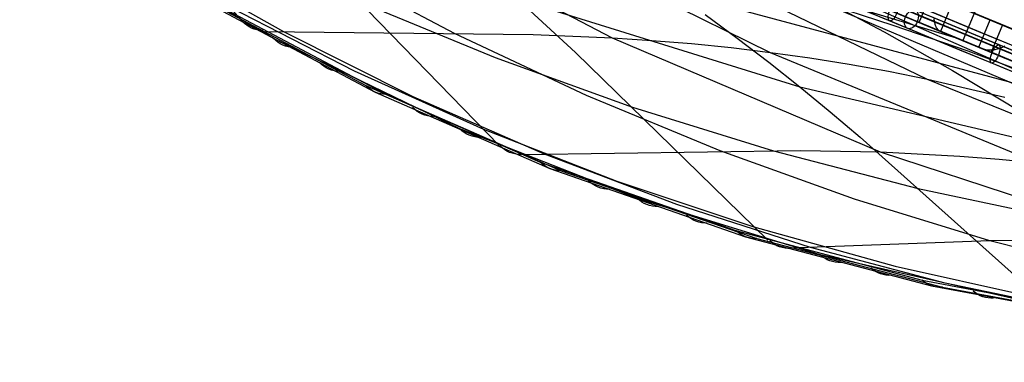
# Model space of a CAD drawing. Extents: x -3378 to 3007, y -425 to 173.
# Tile 255 of 256: x 518 to 818, y -282 to -177. Entities that reach past the tile are written whole.
import ezdxf

# ---------------------------------------------------------------- set-up
doc = ezdxf.new("R2010")
doc.units = 0
doc.layers.add('PREDEFINITO', color=7, linetype='CONTINUOUS')

msp = doc.modelspace()

# ---------------------------------------------------------------- linework, layer by layer
at = {"layer": 'PREDEFINITO'}
for p, q in [((794.22, -195.51, 1919.18), (635.28, -118.12, 1521.33)), ((544.62, -133.31, 2026.83), (586.06, -177.96, 2006.46)), ((698.36, -182.94, 1957.53), (618.7, -141.1, 1755.61)), ((746.5, -187.35, 1937.89), (666.57, -147.98, 1736.28)), ((595.3, -182.99, 2030.76), (544.84, -153.49, 1896.15)), ((604.79, -154.69, 2240.26), (663.95, -215.6, 2206.99)), ((887.15, -221.76, 1880.76), (733.36, -153.99, 1501.99)), ((809.71, -153.14, 1569.08), (798.23, -180.86, 1569.08)), ((816.47, -155.94, 2978.39), (804.99, -183.66, 2978.39)), ((598.42, -181.05, 2001.93), (559.6, -159.13, 1902.3)), ((650.31, -181.48, 1978.64), (610.58, -160.5, 1877.89)), ((572.02, -170, 1969.24), (623.37, -197.32, 2103.74)), ((716.66, -168.72, 2675.68), (865.21, -208.6, 3012.09)), ((759.9, -169.74, 2890.64), (802.96, -182.82, 2989.22)), ((759.9, -169.74, 2890.64), (781.03, -181, 2880.87)), ((791.7, -178.15, 2983.36), (795.14, -169.84, 2983.36)), ((574.77, -172.04, 1967.77), (626.22, -199.35, 2102.25)), ((578.11, -172.84, 1966.35), (629.65, -200.06, 2100.79)), ((578.11, -172.84, 1966.35), (629.65, -200.06, 2100.79)), ((581.84, -173.35, 2008.54), (619.83, -192.87, 2109.12)), ((622.05, -172.05, 2230.52), (662.66, -188.86, 2332.1)), ((669.46, -170.96, 2454.43), (755.37, -197.71, 2656.35)), ((669.46, -170.96, 2454.43), (687.17, -187.26, 2444.04)), ((921, -239.42, 2102.22), (760.8, -171.56, 1699.82)), ((783.81, -179.04, 1690.41), (760.8, -171.56, 1699.82)), ((791.81, -178.2, 1550.65), (780.37, -173.46, 1540.26)), ((726.57, -175.73, 2671.02), (736.33, -182.91, 2666.27)), ((783.73, -174.85, 2980.67), (797.55, -180.58, 2986.89)), ((806.58, -186.93, 1680.72), (783.81, -179.04, 1690.41)), ((803.04, -182.85, 1561.32), (791.81, -178.2, 1550.65)), ((796.32, -177.35, 3004.71), (796.29, -177.02, 3005.11)), ((796.37, -177.67, 3004.31), (796.32, -177.35, 3004.71)), ((796.42, -177.98, 3003.89), (796.37, -177.67, 3004.31)), ((796.48, -178.27, 3003.47), (796.42, -177.98, 3003.89)), ((796.54, -178.55, 3003.04), (796.48, -178.27, 3003.47)), ((796.62, -178.82, 3002.6), (796.54, -178.55, 3003.04)), ((796.71, -179.07, 3002.16), (796.62, -178.82, 3002.6)), ((796.8, -179.31, 3001.71), (796.71, -179.07, 3002.16)), ((796.9, -179.53, 3001.25), (796.8, -179.31, 3001.71)), ((797.01, -179.74, 3000.79), (796.9, -179.53, 3001.25)), ((797.13, -179.93, 3000.33), (797.01, -179.74, 3000.79)), ((809.84, -185.67, 1567), (813.28, -177.35, 1567)), ((813.28, -177.35, 1567), (817.04, -178.91, 1562.59)), ((817.04, -178.91, 1562.59), (813.59, -187.22, 1562.59)), ((674.31, -181.94, 1967.93), (592.56, -180.97, 2004.47)), ((637.79, -200.75, 2101.94), (598.42, -181.05, 2001.93)), ((690.51, -200.39, 2079.86), (650.31, -181.48, 1978.64)), ((698.36, -182.94, 1957.53), (674.31, -181.94, 1967.93)), ((781.03, -181, 2880.87), (801.91, -192.81, 2871.22)), ((797.26, -180.11, 2999.86), (797.13, -179.93, 3000.33)), ((797.4, -180.27, 2999.39), (797.26, -180.11, 2999.86)), ((797.54, -180.42, 2998.91), (797.4, -180.27, 2999.39)), ((797.69, -180.55, 2998.43), (797.54, -180.42, 2998.91)), ((797.55, -180.58, 2986.89), (811.51, -186.36, 2992.8)), ((797.85, -180.66, 2997.95), (797.69, -180.55, 2998.43)), ((798.02, -180.76, 2997.47), (797.85, -180.66, 2997.95)), ((798.19, -180.84, 2996.99), (798.02, -180.76, 2997.47)), ((799.55, -181.4, 2993.27), (798.19, -180.84, 2996.99)), ((798.23, -180.86, 1569.08), (804.42, -183.42, 1561.65)), ((804.99, -183.66, 2978.39), (801.59, -182.25, 2987.69)), ((651.95, -210.49, 2176.73), (595.3, -182.99, 2030.76)), ((779.92, -217.64, 2161.92), (698.36, -182.94, 1957.53)), ((710.4, -183.71, 1952.48), (698.36, -182.94, 1957.53)), ((722.45, -184.7, 1947.54), (710.4, -183.71, 1952.48)), ((734.48, -185.91, 1942.68), (722.45, -184.7, 1947.54)), ((736.33, -182.91, 2666.27), (745.94, -190.24, 2661.39)), ((814.04, -187.41, 1572.23), (803.04, -182.85, 1561.32)), ((808.13, -184.96, 1557.2), (810.6, -185.98, 1554.23)), ((816.7, -185.79, 1548.06), (817.08, -185.63, 1547.74)), ((817.08, -185.63, 1547.74), (817.45, -185.45, 1547.43)), ((817.45, -185.45, 1547.43), (817.83, -185.26, 1547.13)), ((687.17, -187.26, 2444.04), (745.66, -244.38, 2407.49)), ((746.5, -187.35, 1937.89), (734.48, -185.91, 1942.68)), ((827.96, -221.03, 2142.21), (746.5, -187.35, 1937.89)), ((758.49, -189.03, 1933.17), (746.5, -187.35, 1937.89)), ((850.94, -203.39, 1660.66), (806.58, -186.93, 1680.72)), ((810.6, -185.98, 1554.23), (810.93, -186.11, 1553.84)), ((810.93, -186.11, 1553.84), (811.26, -186.21, 1553.46)), ((811.26, -186.21, 1553.46), (811.59, -186.31, 1553.07)), ((811.51, -186.36, 2992.8), (825.58, -192.19, 2998.37)), ((811.59, -186.31, 1553.07), (811.93, -186.38, 1552.69)), ((811.93, -186.38, 1552.69), (812.28, -186.44, 1552.31)), ((812.28, -186.44, 1552.31), (812.63, -186.48, 1551.93)), ((812.63, -186.48, 1551.93), (812.99, -186.5, 1551.56)), ((812.99, -186.5, 1551.56), (813.35, -186.51, 1551.19)), ((813.35, -186.51, 1551.19), (813.71, -186.49, 1550.82)), ((813.71, -186.49, 1550.82), (814.08, -186.47, 1550.46)), ((824.82, -191.87, 1583.39), (814.04, -187.41, 1572.23)), ((814.08, -186.47, 1550.46), (814.45, -186.42, 1550.1)), ((814.45, -186.42, 1550.1), (814.82, -186.36, 1549.74)), ((814.82, -186.36, 1549.74), (815.2, -186.28, 1549.39)), ((850.94, -203.39, 1660.66), (814.9, -187.77, 1573.1)), ((815.2, -186.28, 1549.39), (815.57, -186.18, 1549.05)), ((815.57, -186.18, 1549.05), (815.95, -186.07, 1548.71)), ((815.95, -186.07, 1548.71), (816.32, -185.94, 1548.38)), ((816.32, -185.94, 1548.38), (816.7, -185.79, 1548.06)), ((662.66, -188.86, 2332.1), (704.46, -203.91, 2433.32)), ((745.94, -190.24, 2661.39), (755.37, -197.71, 2656.35)), ((770.44, -190.95, 1928.49), (758.49, -189.03, 1933.17)), ((782.35, -193.11, 1923.83), (770.44, -190.95, 1928.49)), ((619.83, -192.87, 2109.12), (659.12, -210.57, 2209.67)), ((794.22, -195.51, 1919.18), (782.35, -193.11, 1923.83)), ((801.91, -192.81, 2871.22), (822.51, -205.22, 2861.69)), ((623.37, -197.32, 2103.74), (676.42, -220.66, 2238.19)), ((755.37, -197.71, 2656.35), (842.8, -218.26, 2852.09)), ((755.37, -197.71, 2656.35), (764.64, -205.31, 2651.13)), ((875, -228.31, 2122.32), (794.22, -195.51, 1919.18)), ((817.8, -200.97, 1909.83), (794.22, -195.51, 1919.18)), ((626.22, -199.35, 2102.25), (679.33, -222.63, 2236.72)), ((629.65, -200.06, 2100.79), (682.79, -223.26, 2235.24)), ((629.65, -200.06, 2100.79), (682.79, -223.26, 2235.24)), ((731.12, -217.23, 2181.44), (690.51, -200.39, 2079.86)), ((677.67, -218.25, 2202.3), (637.79, -200.75, 2101.94)), ((704.46, -203.91, 2433.32), (747.39, -217.17, 2534.07)), ((764.64, -205.31, 2651.13), (773.73, -213.02, 2645.72)), ((705.94, -231.66, 2311.17), (651.95, -210.49, 2176.73)), ((659.12, -210.57, 2209.67), (699.69, -226.39, 2310.02)), ((773.73, -213.02, 2645.72), (831.08, -264.28, 2607.73)), ((755.59, -217.16, 2171.71), (670.69, -218.39, 2204.98)), ((717.96, -233.52, 2302.85), (677.67, -218.25, 2202.3)), ((772.05, -231.96, 2283.25), (731.12, -217.23, 2181.44)), ((747.39, -217.17, 2534.07), (791.46, -228.63, 2634.42)), ((779.92, -217.64, 2161.92), (755.59, -217.16, 2171.71)), ((862.38, -244.64, 2366.67), (779.92, -217.64, 2161.92)), ((804.05, -218.89, 2152.09), (779.92, -217.64, 2161.92)), ((676.42, -220.66, 2238.19), (735.94, -241.48, 2384.12)), ((816.03, -219.84, 2147.15), (804.05, -218.89, 2152.09)), ((827.96, -221.03, 2142.21), (816.03, -219.84, 2147.15)), ((679.33, -222.63, 2236.72), (738.88, -243.34, 2382.68)), ((682.79, -223.26, 2235.24), (742.3, -243.88, 2381.2)), ((682.79, -223.26, 2235.24), (742.3, -243.88, 2381.2)), ((699.69, -226.39, 2310.02), (741.46, -240.3, 2410.04)), ((791.46, -228.63, 2634.42), (836.58, -238.23, 2734.17)), ((761.63, -248.86, 2445.62), (705.94, -231.66, 2311.17)), ((758.63, -246.58, 2403.43), (717.96, -233.52, 2302.85)), ((813.26, -244.58, 2385.13), (772.05, -231.96, 2283.25)), ((735.94, -241.48, 2384.12), (792.61, -256.53, 2518.67)), ((741.46, -240.3, 2410.04), (784.41, -252.25, 2509.67)), ((738.88, -243.34, 2382.68), (795.51, -258.25, 2517.27)), ((742.3, -243.88, 2381.2), (798.83, -258.7, 2515.81)), ((742.3, -243.88, 2381.2), (798.83, -258.7, 2515.81)), ((813.26, -244.58, 2385.13), (752.38, -246.85, 2405.5)), ((838.03, -244.27, 2376.15), (813.26, -244.58, 2385.13)), ((854.74, -255.11, 2487.02), (813.26, -244.58, 2385.13)), ((799.64, -257.45, 2503.97), (758.63, -246.58, 2403.43)), ((823.92, -262.98, 2591.29), (761.63, -248.86, 2445.62)), ((784.41, -252.25, 2509.67), (828.71, -262.2, 2609.26)), ((792.61, -256.53, 2518.67), (850.74, -267.51, 2652.56)), ((841.17, -266.14, 2604.78), (799.64, -257.45, 2503.97)), ((795.51, -258.25, 2517.27), (853.56, -269.06, 2651.22)), ((798.83, -258.7, 2515.81), (856.73, -269.43, 2649.81)), ((798.83, -258.7, 2515.81), (856.73, -269.43, 2649.81))]:
    msp.add_line(p, q, dxfattribs=at)
at = {"layer": 'PREDEFINITO', "extrusion": (0.849814, -0.352004, 0.392313)}
msp.add_circle((138.38, 2434.45, 1898.35), 3, dxfattribs=at)
at = {"layer": 'PREDEFINITO', "extrusion": (0.705929, -0.292405, 0.645107)}
msp.add_circle((138.38, 665.9, 1605.39), 3, dxfattribs=at)
at = {"layer": 'PREDEFINITO', "extrusion": (0.866329, -0.358845, 0.347425)}
msp.add_circle((138.38, 2524.18, 1814.67), 3, dxfattribs=at)
at = {"layer": 'PREDEFINITO', "extrusion": (-0.382683, -0.92388, 6.05269e-17)}
msp.add_arc((314.54, 2115, -163.99), 765.61, 270.3288, 360, dxfattribs=at)
at = {"layer": 'PREDEFINITO', "extrusion": (-0.382683, -0.92388, -3.63162e-16)}
msp.add_arc((1084.54, 2295, -163.99), 765.61, 90.3288, 180, dxfattribs=at)
at = {"layer": 'PREDEFINITO', "extrusion": (-0.382683, -0.92388, -8.92848e-16)}
msp.add_arc((314.54, 2115, -168.38), 755, 271.13841, 360, dxfattribs=at)
at = {"layer": 'PREDEFINITO', "extrusion": (-0.382683, -0.92388, 7.01523e-16)}
msp.add_arc((1084.54, 2295, -168.38), 755, 91.13841, 179.99999, dxfattribs=at)
at = {"layer": 'PREDEFINITO', "extrusion": (-0.382683, -0.92388, 1.91441e-15)}
msp.add_arc((1084.54, 2296, -168.38), 751, 91.92308, 180.00001, dxfattribs=at)
at = {"layer": 'PREDEFINITO', "extrusion": (-0.382683, -0.92388, 9.76014e-16)}
for centre, start, end in [((314.54, 2115, -168.38), 271.44972, 360), ((1084.54, 2295, -147.38), 91.44972, 180)]:
    msp.add_arc(centre, 751, start, end, dxfattribs=at)
at = {"layer": 'PREDEFINITO', "extrusion": (-0.382683, -0.92388, 4.55473e-16)}
msp.add_arc((1084.54, 2295, -168.38), 751, 91.44972, 180, dxfattribs=at)
at = {"layer": 'PREDEFINITO', "extrusion": (-0.382683, -0.92388, 1.43071e-15)}
msp.add_arc((1084.54, 2296, -171.38), 748, 91.92308, 180.00001, dxfattribs=at)
at = {"layer": 'PREDEFINITO', "extrusion": (0.382683, 0.92388, -1.1978e-15)}
msp.add_arc((-314.54, 2116, 171.38), 748, 179.99997, 268.07693, dxfattribs=at)
at = {"layer": 'PREDEFINITO', "extrusion": (-0.382683, -0.92388, -5.53075e-16)}
msp.add_arc((314.54, 2115, -166.38), 751, 271.44972, 360, dxfattribs=at)
at = {"layer": 'PREDEFINITO', "extrusion": (-0.382683, -0.92388, -6.50676e-17)}
msp.add_arc((1084.54, 2295, -166.38), 751, 91.44972, 180, dxfattribs=at)
at = {"layer": 'PREDEFINITO', "extrusion": (-0.382683, -0.92388, 1.99634e-15)}
msp.add_arc((1084.54, 2296, -165.38), 748, 91.92308, 180.00001, dxfattribs=at)
at = {"layer": 'PREDEFINITO', "extrusion": (-0.382683, -0.92388, 6.70816e-17)}
msp.add_arc((1084.54, 2296, -168.38), 745, 91.92308, 180.00001, dxfattribs=at)
at = {"layer": 'PREDEFINITO', "extrusion": (0.382683, 0.92388, -5.36653e-16)}
msp.add_arc((-314.54, 2116, 168.38), 745, 179.99997, 268.07693, dxfattribs=at)
at = {"layer": 'PREDEFINITO', "extrusion": (0.382683, 0.92388, -5.70194e-16)}
msp.add_arc((-314.54, 2115, 168.38), 745, 180, 268.07691, dxfattribs=at)
at = {"layer": 'PREDEFINITO', "extrusion": (0.382683, 0.92388, 1.00622e-16)}
msp.add_arc((-1084.54, 2295, 168.38), 745, 360, 88.07691, dxfattribs=at)
at = {"layer": 'PREDEFINITO', "extrusion": (0.382683, 0.92388, 2.64056e-16)}
msp.add_arc((-314.54, 2116, 168.38), 751, 179.99997, 268.07693, dxfattribs=at)
at = {"layer": 'PREDEFINITO', "extrusion": (-0.382683, -0.92388, -3.55521e-16)}
msp.add_arc((314.54, 2115, -153.38), 770, 270, 0, dxfattribs=at)
at = {"layer": 'PREDEFINITO', "extrusion": (-0.382683, -0.92388, 7.11043e-16)}
msp.add_arc((1084.54, 2295, -153.38), 770, 90, 180, dxfattribs=at)
at = {"layer": 'PREDEFINITO', "extrusion": (0.382683, 0.92388, -5.32357e-16)}
msp.add_arc((-314.54, 2116, 165.38), 748, 179.99997, 268.07693, dxfattribs=at)
at = {"layer": 'PREDEFINITO', "extrusion": (-0.382683, -0.92388, -9.72684e-16)}
msp.add_arc((314.54, 2115, -166.38), 745, 271.9231, 360, dxfattribs=at)
at = {"layer": 'PREDEFINITO', "extrusion": (-0.382683, -0.92388, -6.03735e-16)}
msp.add_arc((1084.54, 2295, -166.38), 745, 91.92309, 180, dxfattribs=at)
at = {"layer": 'PREDEFINITO', "extrusion": (-0.382683, -0.92388, 9.89113e-16)}
msp.add_arc((314.54, 2115, -168.38), 735, 272.7294, 0, dxfattribs=at)
at = {"layer": 'PREDEFINITO', "extrusion": (-0.382683, -0.92388, -2.11953e-16)}
msp.add_arc((1084.54, 2295, -168.38), 735, 92.7294, 180, dxfattribs=at)
at = {"layer": 'PREDEFINITO', "extrusion": (-0.382683, -0.92388, -5.20541e-16)}
msp.add_arc((314.54, 2115, -159.38), 751, 271.44972, 360, dxfattribs=at)
at = {"layer": 'PREDEFINITO', "extrusion": (-0.382683, -0.92388, -2.6027e-16)}
msp.add_arc((1084.54, 2295, -159.38), 751, 91.44972, 180, dxfattribs=at)
at = {"layer": 'PREDEFINITO', "extrusion": (-0.382683, -0.92388, -1.15611e-15)}
msp.add_arc((314.54, 2115, -159.38), 748, 271.68544, 360, dxfattribs=at)
at = {"layer": 'PREDEFINITO', "extrusion": (-0.382683, -0.92388, -6.60631e-17)}
msp.add_arc((1084.54, 2295, -159.38), 748, 91.68544, 180, dxfattribs=at)
at = {"layer": 'PREDEFINITO', "extrusion": (-0.382683, -0.92388, -1.14039e-15)}
msp.add_arc((314.54, 2115, -159.38), 745, 271.9231, 360, dxfattribs=at)
at = {"layer": 'PREDEFINITO', "extrusion": (-0.382683, -0.92388, 8.3852e-16)}
msp.add_arc((1084.54, 2295, -159.38), 745, 91.92309, 180, dxfattribs=at)
at = {"layer": 'PREDEFINITO', "extrusion": (-0.382683, -0.92388, -1.02896e-15)}
msp.add_arc((314.54, 2115, -142.77), 765.61, 270.3288, 360, dxfattribs=at)
at = {"layer": 'PREDEFINITO', "extrusion": (-0.382683, -0.92388, 1.2408e-15)}
msp.add_arc((1084.54, 2295, -142.77), 765.61, 90.3288, 180, dxfattribs=at)
at = {"layer": 'PREDEFINITO', "extrusion": (-0.382683, -0.92388, 6.50676e-17)}
msp.add_arc((314.54, 2115, -147.38), 751, 271.44972, 360, dxfattribs=at)
at = {"layer": 'PREDEFINITO', "extrusion": (-0.382683, -0.92388, 2.97284e-16)}
msp.add_arc((314.54, 2115, -147.38), 748, 271.68544, 360, dxfattribs=at)
at = {"layer": 'PREDEFINITO', "extrusion": (-0.382683, -0.92388, 5.28505e-16)}
msp.add_arc((1084.54, 2295, -147.38), 748, 91.68544, 180, dxfattribs=at)
at = {"layer": 'PREDEFINITO', "extrusion": (-0.382683, -0.92388, -4.69571e-16)}
msp.add_arc((314.54, 2115, -147.38), 745, 271.9231, 360, dxfattribs=at)
at = {"layer": 'PREDEFINITO', "extrusion": (-0.382683, -0.92388, -1.67704e-16)}
msp.add_arc((1084.54, 2295, -147.38), 745, 91.92309, 180, dxfattribs=at)
at = {"layer": 'PREDEFINITO', "extrusion": (-0.382683, -0.92388, 3.53255e-17)}
msp.add_arc((314.54, 2115, -153.38), 735, 272.7294, 0, dxfattribs=at)
at = {"layer": 'PREDEFINITO', "extrusion": (-0.382683, -0.92388, -2.47278e-16)}
msp.add_arc((1084.54, 2295, -153.38), 735, 92.7294, 180, dxfattribs=at)
at = {"layer": 'PREDEFINITO', "extrusion": (-0.382683, -0.92388, -6.37748e-17)}
msp.add_arc((314.54, 2115, -138.38), 755, 271.13841, 360, dxfattribs=at)
at = {"layer": 'PREDEFINITO', "extrusion": (-0.382683, -0.92388, -6.37748e-16)}
msp.add_arc((1084.54, 2295, -138.38), 755, 91.13841, 179.99999, dxfattribs=at)
at = {"layer": 'PREDEFINITO', "extrusion": (-0.382683, -0.92388, 1.22126e-15)}
msp.add_arc((1084.54, 2296, -138.38), 751, 91.92308, 180.00001, dxfattribs=at)
at = {"layer": 'PREDEFINITO', "extrusion": (-0.382683, -0.92388, 9.76014e-17)}
msp.add_arc((314.54, 2115, -138.38), 751, 271.44972, 360, dxfattribs=at)
at = {"layer": 'PREDEFINITO', "extrusion": (-0.382683, -0.92388, 1.30135e-16)}
msp.add_arc((1084.54, 2295, -138.38), 751, 91.44972, 180, dxfattribs=at)
at = {"layer": 'PREDEFINITO', "extrusion": (-0.382683, -0.92388, 4.22939e-16)}
msp.add_arc((314.54, 2115, -140.38), 751, 271.44972, 360, dxfattribs=at)
at = {"layer": 'PREDEFINITO', "extrusion": (-0.382683, -0.92388, 2.27737e-16)}
msp.add_arc((1084.54, 2295, -140.38), 751, 91.44972, 180, dxfattribs=at)
at = {"layer": 'PREDEFINITO', "extrusion": (-0.382683, -0.92388, 1.39744e-15)}
msp.add_arc((1084.54, 2296, -141.38), 748, 91.92308, 180.00001, dxfattribs=at)
at = {"layer": 'PREDEFINITO', "extrusion": (0.382683, 0.92388, -9.98169e-16)}
msp.add_arc((-314.54, 2116, 141.38), 748, 179.99997, 268.07693, dxfattribs=at)
at = {"layer": 'PREDEFINITO', "extrusion": (0.382683, 0.92388, 1.24101e-15)}
msp.add_arc((-314.54, 2116, 138.38), 745, 179.99997, 268.07693, dxfattribs=at)
at = {"layer": 'PREDEFINITO', "extrusion": (-0.382683, -0.92388, 8.72061e-16)}
msp.add_arc((1084.54, 2296, -138.38), 745, 91.92308, 180.00001, dxfattribs=at)
at = {"layer": 'PREDEFINITO', "extrusion": (0.382683, 0.92388, -7.71439e-16)}
msp.add_arc((-314.54, 2115, 138.38), 745, 180, 268.07691, dxfattribs=at)
at = {"layer": 'PREDEFINITO', "extrusion": (0.382683, 0.92388, 6.70816e-16)}
msp.add_arc((-1084.54, 2295, 138.38), 745, 360, 88.07691, dxfattribs=at)
at = {"layer": 'PREDEFINITO', "extrusion": (0.382683, 0.92388, -7.26154e-16)}
msp.add_arc((-314.54, 2116, 138.38), 751, 179.99997, 268.07693, dxfattribs=at)
at = {"layer": 'PREDEFINITO', "extrusion": (-0.382683, -0.92388, -2.68327e-16)}
msp.add_arc((314.54, 2115, -140.38), 745, 271.9231, 360, dxfattribs=at)
at = {"layer": 'PREDEFINITO', "extrusion": (-0.382683, -0.92388, -3.35408e-17)}
msp.add_arc((1084.54, 2295, -140.38), 745, 91.92309, 180, dxfattribs=at)
at = {"layer": 'PREDEFINITO', "extrusion": (-0.382683, -0.92388, 7.3199e-16)}
msp.add_arc((1084.54, 2296, -135.38), 748, 91.92308, 180.00001, dxfattribs=at)
at = {"layer": 'PREDEFINITO', "extrusion": (0.382683, 0.92388, -2.99451e-16)}
msp.add_arc((-314.54, 2116, 135.38), 748, 179.99997, 268.07693, dxfattribs=at)
at = {"layer": 'PREDEFINITO', "extrusion": (-0.382683, -0.92388, 4.23906e-16)}
msp.add_arc((314.54, 2115, -138.38), 735, 272.7294, 0, dxfattribs=at)
at = {"layer": 'PREDEFINITO', "extrusion": (-0.382683, -0.92388, -3.17929e-16)}
msp.add_arc((1084.54, 2295, -138.38), 735, 92.7294, 180, dxfattribs=at)
at = {"layer": 'PREDEFINITO', "extrusion": (-0.347092, 0.191867, -0.917995)}
msp.add_arc((-137.31, 242.83, -2078.8), 10, 334.427, 17.6233, dxfattribs=at)
at = {"layer": 'PREDEFINITO', "extrusion": (-0.349273, 0.186882, -0.918196)}
msp.add_arc((-129, 240.1, -2106.76), 10, 334.81, 18.1928, dxfattribs=at)
at = {"layer": 'PREDEFINITO', "extrusion": (-0.352456, 0.179545, -0.918443)}
msp.add_arc((-116.44, 236.5, -2147.56), 10, 335.4021, 19.0151, dxfattribs=at)
at = {"layer": 'PREDEFINITO', "extrusion": (-0.355622, 0.172174, -0.918634)}
msp.add_arc((-103.45, 233.41, -2188.22), 10, 336.0287, 19.8201, dxfattribs=at)
at = {"layer": 'PREDEFINITO', "extrusion": (-0.358773, 0.164758, -0.918769)}
msp.add_arc((-90.01, 230.84, -2228.75), 10, 336.6905, 20.6078, dxfattribs=at)
at = {"layer": 'PREDEFINITO', "extrusion": (-0.361908, 0.157304, -0.918846)}
msp.add_arc((-76.16, 228.84, -2269.14), 10, 337.3852, 21.375, dxfattribs=at)
at = {"layer": 'PREDEFINITO', "extrusion": (-0.364534, 0.150995, -0.918866)}
msp.add_arc((-64.17, 227.6, -2303.03), 10, 337.9954, 22.0045, dxfattribs=at)
at = {"layer": 'PREDEFINITO', "extrusion": (-0.367138, 0.144677, -0.918846)}
msp.add_arc((-51.93, 226.8, -2336.82), 10, 338.6249, 22.6148, dxfattribs=at)
at = {"layer": 'PREDEFINITO', "extrusion": (-0.370193, 0.137189, -0.918769)}
msp.add_arc((-37.14, 226.42, -2376.8), 10, 339.3923, 23.3096, dxfattribs=at)
at = {"layer": 'PREDEFINITO', "extrusion": (-0.373207, 0.129718, -0.918635)}
msp.add_arc((-22.09, 226.68, -2416.63), 10, 340.1796, 23.971, dxfattribs=at)
at = {"layer": 'PREDEFINITO', "extrusion": (-0.376182, 0.122265, -0.918443)}
msp.add_arc((-6.79, 227.59, -2456.31), 10, 340.9851, 24.598, dxfattribs=at)
at = {"layer": 'PREDEFINITO', "extrusion": (-0.379118, 0.114829, -0.918196)}
msp.add_arc((8.73, 229.16, -2495.83), 10, 341.807, 25.1898, dxfattribs=at)
at = {"layer": 'PREDEFINITO', "extrusion": (-0.381102, 0.109758, -0.917995)}
msp.add_arc((19.45, 230.61, -2522.75), 10, 342.377, 25.5734, dxfattribs=at)
at = {"layer": 'PREDEFINITO', "extrusion": (-0.384011, 0.102285, -0.917646)}
msp.add_arc((35.46, 233.35, -2562.14), 10, 343.2315, 26.1122, dxfattribs=at)
at = {"layer": 'PREDEFINITO', "extrusion": (-0.386927, 0.094754, -0.917229)}
msp.add_arc((51.82, 236.86, -2601.35), 10, 344.1087, 26.626, dxfattribs=at)
at = {"layer": 'PREDEFINITO', "extrusion": (-0.389835, 0.087202, -0.916747)}
msp.add_arc((68.42, 241.14, -2640.33), 10, 345.0022, 27.1105, dxfattribs=at)
at = {"layer": 'PREDEFINITO', "extrusion": (-0.392719, 0.079668, -0.916201)}
msp.add_arc((85.17, 246.17, -2678.99), 10, 345.906, 27.5614, dxfattribs=at)

doc.saveas('drawing.dxf')
